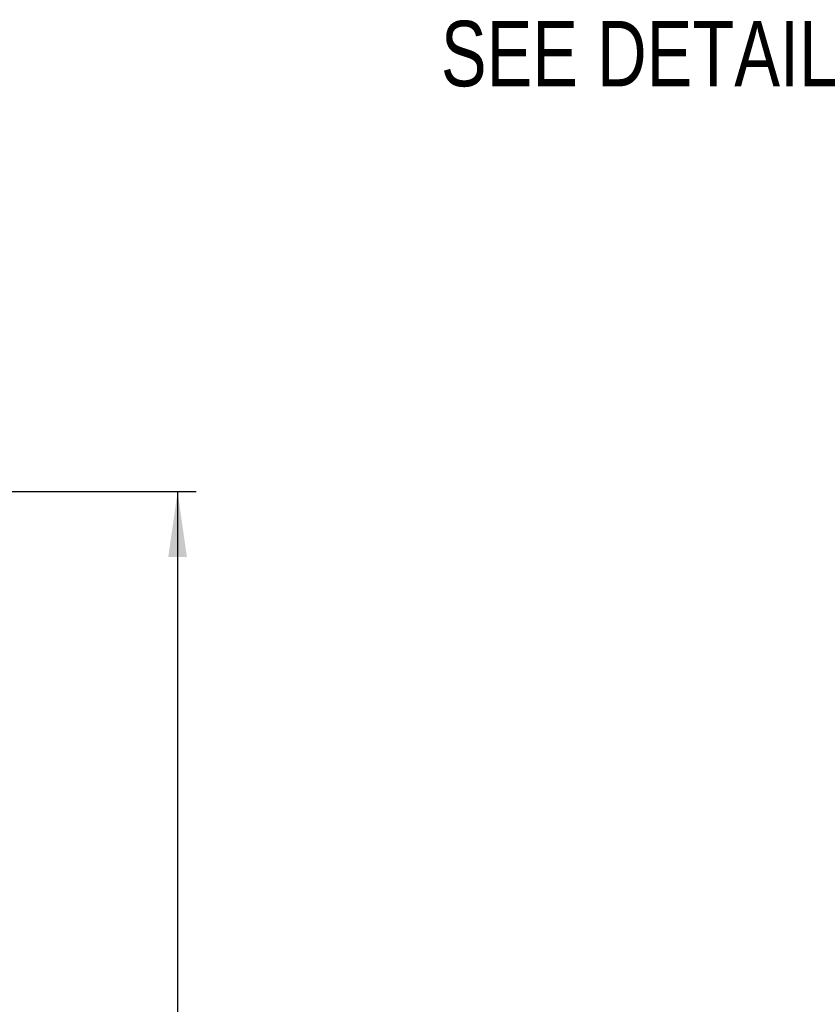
# Model space of a CAD drawing. Extents: x 0 to 594, y 0 to 420.
# Tile 34 of 107: x 272 to 314, y 244 to 296. Entities that reach past the tile are written whole.
import ezdxf

# ---------------------------------------------------------------- set-up
doc = ezdxf.new("R2010")
doc.units = 0
doc.header["$LTSCALE"] = 32.67
doc.layers.get('0').update_dxf_attribs({"linetype": 'CONTINUOUS'})
doc.styles.get("Standard").update_dxf_attribs({"font": 'txt', "width": 0.8})
doc.dimstyles.get("Standard").update_dxf_attribs({"dimtxt": 2.5, "dimasz": 2.5, "dimexe": 1.25, "dimexo": 0.625, "dimtad": 1, "dimcen": 2.5, "dimazin": 3, "dimtfac": 1, "dimtmove": 0, "dimatfit": 3})

# ---------------------------------------------------------------- blocks, each defined once
blk = doc.blocks.new('_FILLED')
at = {"color": 0, "linetype": 'BYBLOCK'}
blk.add_solid([(0, 0), (-1, 0.143), (-1, -0.143)], dxfattribs=at)
blk = doc.blocks.new('*D13')
at = {"color": 2, "linetype": 'CONTINUOUS'}
for p, q in [((270.485, 271.153), (281.067, 271.153)), ((280.067, 271.153), (280.067, 222.354)), ((280.067, 173.554), (280.067, 222.354)), ((268.26, 173.554), (281.067, 173.554))]:
    blk.add_line(p, q, dxfattribs=at)
at = {"color": 2, "linetype": 'CONTINUOUS', "xscale": 3.5, "yscale": 3.5, "zscale": 3.5}
for p, rotation in [((280.067, 271.153), 90), ((280.067, 173.554), 270)]:
    blk.add_blockref('_FILLED', p, dxfattribs=dict(at, rotation=rotation))
at = {"color": 5, "linetype": 'CONTINUOUS', "width": 0.8}
blk.add_text('488', height=3.5, rotation=90, dxfattribs=at).set_placement((279.192, 217.974))

msp = doc.modelspace()

# ---------------------------------------------------------------- texts
at = {"color": 5, "linetype": 'CONTINUOUS', "width": 0.8}
msp.add_text('SEE DETAIL  ', height=3.5, dxfattribs=at).set_placement((294.155, 292.837))

# ---------------------------------------------------------------- dimensions: what is measured, and where the dimension line sits
at = {"color": 2, "linetype": 'CONTINUOUS'}
dim = msp.add_linear_dim(base=(280.067, 271.153), p1=(268.26, 173.554), p2=(270.485, 271.153), angle=90, dimstyle='Standard', dxfattribs=at)
dim.commit()
dim.dimension.update_dxf_attribs({"geometry": '*D13', "text_midpoint": (277.442, 222.174), "dimtype": 128})

doc.saveas('drawing.dxf')
